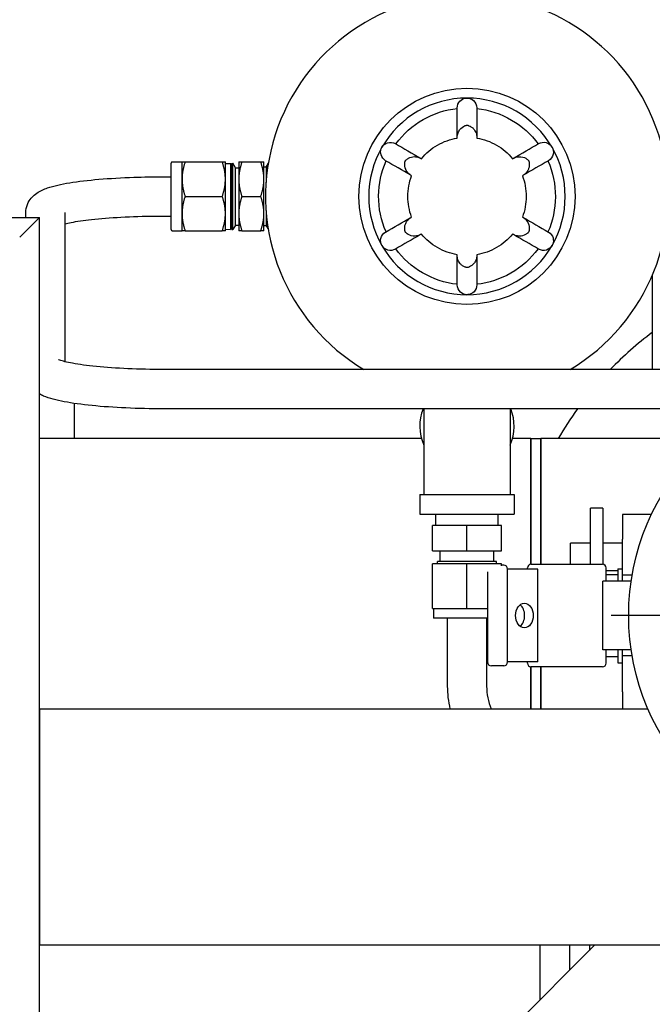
# Model space of a CAD drawing. Header units: inches. Extents: x 4 to 540, y 12 to 340.
# Tile 29 of 122: x 73.4 to 81.45, y 146.7 to 159.22. Entities that reach past the tile are written whole.
import ezdxf

# ---------------------------------------------------------------- set-up
doc = ezdxf.new("R2010")
doc.units = ezdxf.units.IN
doc.header["$LTSCALE"] = 16
doc.header["$MEASUREMENT"] = 0
doc.linetypes.add('CHAIN', pattern=[0.7087, 0.4724, -0.0591, 0.1181, -0.0591])
doc.layers.get('0').update_dxf_attribs({"lineweight": 25})
doc.layers.add('Center Mark(ANSI)', color=7, linetype='Continuous', lineweight=25)

msp = doc.modelspace()

# ---------------------------------------------------------------- linework, layer by layer
for p, q in [((75.331, 156.548), (75.331, 157.394)), ((75.345, 157.409), (75.469, 157.409)), ((75.469, 157.19), (75.469, 157.409)), ((75.508, 157.409), (75.981, 157.409)), ((76.021, 157.19), (76.021, 157.409)), ((76.191, 157.409), (76.191, 157.19)), ((76.23, 157.409), (76.471, 157.409)), ((76.511, 157.19), (76.511, 157.409)), ((76.539, 157.344), (76.568, 157.394)), ((76.021, 157.389), (76.086, 157.391)), ((76.086, 157.391), (76.086, 156.551)), ((76.103, 157.362), (76.086, 157.391)), ((76.103, 157.391), (76.115, 157.392)), ((76.103, 156.551), (76.103, 157.391)), ((76.115, 156.55), (76.115, 157.392)), ((76.148, 157.336), (76.115, 157.392)), ((76.148, 156.606), (76.148, 157.336)), ((76.148, 157.336), (76.191, 157.336)), ((76.539, 157.344), (76.511, 157.344)), ((76.539, 157.344), (76.539, 157.149)), ((75.231, 157.221), (75.331, 157.221)), ((75.469, 156.752), (75.469, 157.19)), ((76.021, 156.752), (76.021, 157.19)), ((76.191, 157.19), (76.191, 156.752)), ((76.511, 156.752), (76.511, 157.19)), ((75.508, 156.971), (75.981, 156.971)), ((76.23, 156.971), (76.471, 156.971)), ((76.539, 156.793), (76.539, 156.598)), ((49.653, 156.701), (73.653, 156.701)), ((73.403, 156.451), (73.653, 156.701)), ((73.653, 156.701), (73.403, 156.451)), ((73.481, 156.701), (73.481, 156.764)), ((73.653, 115.139), (73.653, 156.701)), ((73.981, 154.869), (73.981, 156.764)), ((75.231, 156.721), (75.331, 156.721)), ((75.469, 156.534), (75.469, 156.752)), ((76.021, 156.534), (76.021, 156.752)), ((76.191, 156.752), (76.191, 156.534)), ((76.511, 156.534), (76.511, 156.752)), ((75.345, 156.534), (75.469, 156.534)), ((75.508, 156.534), (75.981, 156.534)), ((76.021, 156.553), (76.086, 156.551)), ((76.103, 156.58), (76.086, 156.551)), ((76.103, 156.551), (76.115, 156.55)), ((76.148, 156.606), (76.115, 156.55)), ((76.148, 156.606), (76.191, 156.606)), ((76.23, 156.534), (76.471, 156.534)), ((76.539, 156.598), (76.511, 156.598)), ((76.539, 156.598), (76.568, 156.548)), ((81.453, 155.966), (81.453, 154.77)), ((82.733, 154.77), (75.231, 154.77)), ((74.095, 154.339), (74.095, 153.891)), ((82.707, 154.27), (75.231, 154.27)), ((78.545, 154.27), (78.545, 153.179)), ((79.645, 154.27), (79.645, 153.179)), ((78.517, 153.891), (73.653, 153.891)), ((79.908, 153.891), (79.674, 153.891)), ((79.908, 153.891), (79.908, 152.292)), ((79.908, 152.292), (79.908, 153.891)), ((79.908, 153.891), (80.033, 153.891)), ((80.033, 152.292), (80.033, 153.891)), ((82.168, 153.891), (80.033, 153.891)), ((80.033, 153.891), (80.033, 152.292)), ((78.495, 153.179), (79.695, 153.179)), ((78.495, 153.179), (78.495, 152.929)), ((79.695, 153.179), (79.695, 152.929)), ((78.495, 152.929), (79.695, 152.929)), ((78.699, 152.786), (78.699, 152.929)), ((79.492, 152.786), (79.492, 152.929)), ((80.666, 152.292), (80.666, 153.006)), ((80.822, 153.006), (80.666, 153.006)), ((80.822, 153.006), (80.822, 152.292)), ((81.075, 152.925), (81.075, 152.611)), ((81.441, 152.925), (81.075, 152.925)), ((79.095, 152.786), (78.658, 152.786)), ((78.658, 152.464), (78.658, 152.786)), ((79.533, 152.786), (79.095, 152.786)), ((79.095, 152.464), (79.095, 152.786)), ((79.533, 152.464), (79.533, 152.786)), ((80.413, 152.292), (80.413, 152.563)), ((80.483, 152.563), (80.413, 152.563)), ((80.483, 152.564), (80.483, 152.563)), ((80.483, 152.564), (80.666, 152.564)), ((80.822, 152.564), (81.075, 152.564)), ((81.075, 152.155), (81.075, 152.611)), ((78.658, 152.464), (79.095, 152.464)), ((78.754, 152.326), (78.754, 152.464)), ((79.095, 152.464), (79.533, 152.464)), ((79.436, 152.326), (79.436, 152.464)), ((79.095, 152.299), (78.658, 152.299)), ((78.658, 151.732), (78.658, 152.299)), ((79.47, 152.326), (78.721, 152.326)), ((78.721, 152.299), (78.721, 152.326)), ((79.533, 152.299), (79.095, 152.299)), ((79.095, 151.732), (79.095, 152.299)), ((79.47, 152.299), (79.47, 152.326)), ((79.533, 152.274), (79.533, 152.299)), ((79.562, 152.282), (79.533, 152.282)), ((79.909, 152.292), (80.105, 152.292)), ((80.105, 152.292), (80.82, 152.292)), ((79.356, 152.197), (79.356, 151.05)), ((79.995, 152.232), (79.612, 152.232)), ((79.612, 151.05), (79.612, 152.232)), ((79.864, 152.232), (79.864, 152.247)), ((79.995, 151.05), (79.995, 152.232)), ((80.865, 152.078), (80.865, 152.247)), ((80.865, 152.212), (81.015, 152.212)), ((80.865, 152.161), (81.015, 152.161)), ((81.015, 152.234), (81.015, 152.078)), ((81.015, 152.234), (81.075, 152.234)), ((81.075, 152.078), (81.075, 152.155)), ((81.197, 152.155), (81.075, 152.155)), ((81.185, 152.078), (80.822, 152.078)), ((80.822, 151.204), (80.822, 152.078)), ((78.658, 151.732), (79.095, 151.732)), ((78.668, 151.732), (78.668, 151.606)), ((79.095, 151.732), (79.356, 151.732)), ((79.356, 151.606), (78.668, 151.606)), ((78.845, 151.606), (78.845, 150.741)), ((79.345, 151.606), (79.345, 150.741)), ((81.185, 151.204), (80.822, 151.204)), ((80.865, 151.035), (80.865, 151.204)), ((81.015, 151.204), (81.015, 151.041)), ((81.075, 151.127), (81.075, 151.204)), ((79.995, 151.05), (79.612, 151.05)), ((79.864, 151.035), (79.864, 151.05)), ((80.865, 151.121), (81.015, 151.121)), ((81.015, 151.041), (81.075, 151.041)), ((81.075, 150.671), (81.075, 151.127)), ((81.197, 151.127), (81.075, 151.127)), ((79.562, 151), (79.406, 151)), ((79.908, 150.99), (79.908, 150.454)), ((79.908, 150.454), (79.908, 150.99)), ((80.105, 150.99), (79.909, 150.99)), ((80.033, 150.454), (80.033, 150.99)), ((80.033, 150.99), (80.033, 150.454)), ((80.82, 150.99), (80.105, 150.99)), ((81.075, 150.671), (81.075, 150.454)), ((73.653, 150.454), (73.653, 147.454)), ((73.653, 150.454), (81.398, 150.454)), ((73.653, 147.454), (87.153, 147.454)), ((73.653, 140.382), (80.724, 147.454)), ((80.024, 147.454), (80.024, 146.754)), ((80.399, 147.454), (80.399, 147.129)), ((80.653, 147.454), (80.653, 147.391)), ((80.653, 147.391), (80.661, 147.391)), ((80.724, 147.454), (83.552, 147.454))]:
    msp.add_line(p, q)
for centre, radius in [((79.095, 156.971), 1.375), ((84.153, 151.641), 3)]:
    msp.add_circle(centre, radius)
for centre, radius, start, end in [((79.095, 156.971), 2.563, 300.7987, 239.2013), ((79.095, 156.971), 1.25, 90, 150), ((79.095, 156.971), 1.25, 30, 90), ((79.095, 156.971), 1.25, 150, 210), ((79.095, 156.971), 1.25, 330, 30), ((75.345, 157.394), 0.0143, 90, 180), ((75.345, 156.548), 0.0143, 180, 270), ((79.095, 156.971), 1.25, 210, 270), ((79.095, 156.971), 1.25, 270, 330), ((84.153, 151.641), 4.5, 126.8699, 135.9482), ((79.095, 154.049), 0.6, 158.3616, 203.5565), ((79.095, 154.049), 0.6, 336.4435, 21.6384), ((84.153, 151.641), 4.5, 144.2537, 150), ((79.562, 152.232), 0.05, 0, 90), ((79.909, 152.247), 0.045, 90, 180), ((80.82, 152.247), 0.045, 0, 90), ((79.406, 151.05), 0.05, 180, 270), ((79.562, 151.05), 0.05, 270, 0), ((79.909, 151.035), 0.045, 180, 270), ((80.82, 151.035), 0.045, 270, 0), ((80.095, 150.741), 1.25, 180, 193.2971), ((80.095, 150.741), 0.75, 180, 202.5403)]:
    msp.add_arc(centre, radius, start, end)
msp.add_ellipse((79.826, 151.641), major_axis=(0, -0.156), ratio=0.718279)
msp.add_ellipse((79.717, 151.641), major_axis=(0, -0.156), ratio=0.718279, start_param=0.504701, end_param=2.636892)
for points, knots in [([(78.97, 158.096), (78.971, 158.128), (78.984, 158.161), (79.006, 158.184), (79.024, 158.202), (79.048, 158.215), (79.074, 158.219), (79.081, 158.22), (79.088, 158.221), (79.095, 158.221)], [0.0170512, 0.0170512, 0.0170512, 0.0170512, 0.2561445, 0.2561445, 0.2561445, 0.446679, 0.446679, 0.446679, 0.5, 0.5, 0.5, 0.5]), ([(79.095, 158.221), (79.126, 158.221), (79.157, 158.209), (79.18, 158.189), (79.205, 158.165), (79.22, 158.131), (79.22, 158.096)], [0.5, 0.5, 0.5, 0.5, 0.7267187, 0.7267187, 0.7267187, 0.9829488, 0.9829488, 0.9829488, 0.9829488]), ([(78.19, 157.638), (78.283, 157.764), (78.402, 157.871), (78.538, 157.948), (78.671, 158.024), (78.819, 158.072), (78.97, 158.089)], [0.0002084, 0.0002084, 0.0002084, 0.0002084, 0.5061072, 0.5061072, 0.5061072, 0.9997916, 0.9997916, 0.9997916, 0.9997916]), ([(79.22, 158.089), (79.376, 158.072), (79.528, 158.021), (79.663, 157.942), (79.795, 157.865), (79.911, 157.761), (80.001, 157.638)], [0.0002084, 0.0002084, 0.0002084, 0.0002084, 0.5061072, 0.5061072, 0.5061072, 0.9997916, 0.9997916, 0.9997916, 0.9997916]), ([(78.971, 157.713), (78.969, 157.731), (78.972, 157.75), (78.982, 157.786), (78.991, 157.803), (79.021, 157.843), (79.045, 157.859), (79.071, 157.871), (79.076, 157.872), (79.083, 157.874), (79.085, 157.875), (79.089, 157.876), (79.09, 157.876), (79.092, 157.876), (79.093, 157.876), (79.095, 157.876), (79.095, 157.876), (79.097, 157.876), (79.098, 157.876), (79.101, 157.876), (79.102, 157.876), (79.107, 157.875), (79.11, 157.874), (79.117, 157.872), (79.123, 157.869), (79.14, 157.861), (79.151, 157.855), (79.17, 157.839), (79.179, 157.83), (79.2, 157.803), (79.21, 157.784), (79.219, 157.748), (79.221, 157.731), (79.22, 157.713)], [-1.361543, -1.361543, -1.361543, -1.361543, -1.242399, -1.242399, -1.116634, -1.116634, -0.882399, -0.882399, -0.818111, -0.818111, -0.77764, -0.77764, -0.753413, -0.753413, -0.73722, -0.73722, -0.723926, -0.723926, -0.703946, -0.703946, -0.680057, -0.680057, -0.641236, -0.641236, -0.569825, -0.569825, -0.44925, -0.44925, -0.331921, -0.331921, -0.1456, -0.1456, 0, 0, 0, 0]), ([(78.013, 157.596), (78.028, 157.622), (78.054, 157.643), (78.083, 157.653), (78.116, 157.663), (78.154, 157.659), (78.184, 157.642)], [0.5, 0.5, 0.5, 0.5, 0.7267187, 0.7267187, 0.7267187, 0.9829488, 0.9829488, 0.9829488, 0.9829488]), ([(78.515, 157.45), (78.572, 157.519), (78.641, 157.578), (78.797, 157.668), (78.882, 157.698), (78.971, 157.713)], [-1.369899, -1.369899, -1.369899, -1.369899, -0.684949, -0.684949, 0, 0, 0, 0]), ([(79.22, 157.713), (79.309, 157.698), (79.394, 157.668), (79.55, 157.578), (79.619, 157.519), (79.676, 157.45)], [-1.369899, -1.369899, -1.369899, -1.369899, -0.684949, -0.684949, 0, 0, 0, 0]), ([(80.007, 157.642), (80.035, 157.658), (80.07, 157.663), (80.101, 157.655), (80.126, 157.648), (80.149, 157.634), (80.166, 157.614), (80.17, 157.608), (80.174, 157.602), (80.178, 157.596)], [0.0170512, 0.0170512, 0.0170512, 0.0170512, 0.2561445, 0.2561445, 0.2561445, 0.446679, 0.446679, 0.446679, 0.5, 0.5, 0.5, 0.5]), ([(78.059, 157.425), (78.031, 157.442), (78.009, 157.469), (78.001, 157.5), (77.994, 157.525), (77.995, 157.552), (78.004, 157.576), (78.006, 157.583), (78.009, 157.59), (78.013, 157.596)], [0.0170512, 0.0170512, 0.0170512, 0.0170512, 0.2561445, 0.2561445, 0.2561445, 0.446679, 0.446679, 0.446679, 0.5, 0.5, 0.5, 0.5]), ([(80.178, 157.596), (80.193, 157.569), (80.198, 157.537), (80.192, 157.507), (80.185, 157.473), (80.162, 157.443), (80.132, 157.425)], [0.5, 0.5, 0.5, 0.5, 0.7267187, 0.7267187, 0.7267187, 0.9829488, 0.9829488, 0.9829488, 0.9829488]), ([(78.065, 156.52), (78.002, 156.664), (77.97, 156.82), (77.97, 156.977), (77.971, 157.129), (78.004, 157.282), (78.065, 157.422)], [0.0002084, 0.0002084, 0.0002084, 0.0002084, 0.5061072, 0.5061072, 0.5061072, 0.9997916, 0.9997916, 0.9997916, 0.9997916]), ([(78.39, 157.234), (78.374, 157.242), (78.359, 157.253), (78.333, 157.281), (78.323, 157.296), (78.303, 157.343), (78.301, 157.371), (78.304, 157.4), (78.305, 157.405), (78.307, 157.412), (78.308, 157.414), (78.309, 157.418), (78.309, 157.419), (78.31, 157.421), (78.311, 157.422), (78.311, 157.423), (78.312, 157.424), (78.312, 157.425), (78.313, 157.426), (78.315, 157.428), (78.316, 157.429), (78.319, 157.433), (78.321, 157.435), (78.327, 157.44), (78.331, 157.444), (78.347, 157.455), (78.358, 157.461), (78.381, 157.47), (78.394, 157.473), (78.428, 157.478), (78.449, 157.476), (78.485, 157.467), (78.5, 157.46), (78.515, 157.45)], [-1.361543, -1.361543, -1.361543, -1.361543, -1.242399, -1.242399, -1.116634, -1.116634, -0.882399, -0.882399, -0.818111, -0.818111, -0.77764, -0.77764, -0.753413, -0.753413, -0.73722, -0.73722, -0.723926, -0.723926, -0.703946, -0.703946, -0.680057, -0.680057, -0.641236, -0.641236, -0.569825, -0.569825, -0.44925, -0.44925, -0.331921, -0.331921, -0.1456, -0.1456, 0, 0, 0, 0]), ([(79.676, 157.45), (79.691, 157.46), (79.708, 157.468), (79.745, 157.476), (79.763, 157.477), (79.814, 157.472), (79.84, 157.459), (79.862, 157.442), (79.866, 157.438), (79.871, 157.434), (79.873, 157.432), (79.876, 157.429), (79.877, 157.428), (79.878, 157.426), (79.878, 157.426), (79.879, 157.424), (79.879, 157.424), (79.88, 157.422), (79.881, 157.421), (79.882, 157.419), (79.882, 157.417), (79.884, 157.413), (79.885, 157.41), (79.886, 157.402), (79.887, 157.396), (79.889, 157.377), (79.889, 157.365), (79.885, 157.34), (79.881, 157.328), (79.868, 157.296), (79.856, 157.278), (79.83, 157.252), (79.817, 157.242), (79.801, 157.234)], [-1.361543, -1.361543, -1.361543, -1.361543, -1.242399, -1.242399, -1.116634, -1.116634, -0.882399, -0.882399, -0.818111, -0.818111, -0.77764, -0.77764, -0.753413, -0.753413, -0.73722, -0.73722, -0.723926, -0.723926, -0.703946, -0.703946, -0.680057, -0.680057, -0.641236, -0.641236, -0.569825, -0.569825, -0.44925, -0.44925, -0.331921, -0.331921, -0.1456, -0.1456, 0, 0, 0, 0]), ([(80.126, 157.422), (80.189, 157.278), (80.221, 157.122), (80.22, 156.965), (80.22, 156.813), (80.187, 156.66), (80.126, 156.52)], [0.0002084, 0.0002084, 0.0002084, 0.0002084, 0.5061072, 0.5061072, 0.5061072, 0.9997916, 0.9997916, 0.9997916, 0.9997916]), ([(73.481, 156.764), (73.481, 156.801), (73.488, 156.838), (73.514, 156.902), (73.532, 156.929), (73.575, 156.979), (73.599, 156.998), (73.669, 157.045), (73.712, 157.062), (73.838, 157.106), (73.93, 157.126), (74.149, 157.162), (74.274, 157.177), (74.55, 157.2), (74.701, 157.209), (74.979, 157.219), (75.105, 157.221), (75.231, 157.221)], [0, 0, 0, 0, 0.054702, 0.054702, 0.116057, 0.116057, 0.201562, 0.201562, 0.382383, 0.382383, 0.696543, 0.696543, 1.010702, 1.010702, 1.324861, 1.324861, 1.570796, 1.570796, 1.570796, 1.570796]), ([(78.39, 156.708), (78.359, 156.792), (78.343, 156.881), (78.343, 157.061), (78.359, 157.15), (78.39, 157.234)], [-1.369899, -1.369899, -1.369899, -1.369899, -0.684949, -0.684949, 0, 0, 0, 0]), ([(79.801, 157.234), (79.832, 157.15), (79.848, 157.061), (79.848, 156.881), (79.832, 156.792), (79.801, 156.708)], [-1.369899, -1.369899, -1.369899, -1.369899, -0.684949, -0.684949, 0, 0, 0, 0]), ([(73.981, 156.622), (74.003, 156.628), (74.029, 156.634), (74.129, 156.653), (74.217, 156.666), (74.429, 156.689), (74.556, 156.699), (74.832, 156.715), (74.981, 156.719), (75.165, 156.721), (75.198, 156.721), (75.231, 156.721)], [0.508896, 0.508896, 0.508896, 0.508896, 0.621792, 0.621792, 0.893396, 0.893396, 1.193603, 1.193603, 1.503579, 1.503579, 1.570796, 1.570796, 1.570796, 1.570796]), ([(78.515, 156.492), (78.5, 156.482), (78.483, 156.474), (78.446, 156.466), (78.427, 156.465), (78.377, 156.47), (78.351, 156.483), (78.328, 156.5), (78.324, 156.504), (78.319, 156.508), (78.318, 156.51), (78.315, 156.513), (78.314, 156.514), (78.313, 156.516), (78.313, 156.517), (78.312, 156.518), (78.312, 156.518), (78.311, 156.52), (78.31, 156.521), (78.309, 156.523), (78.309, 156.525), (78.307, 156.529), (78.306, 156.532), (78.305, 156.54), (78.304, 156.546), (78.302, 156.565), (78.302, 156.577), (78.306, 156.602), (78.31, 156.614), (78.323, 156.646), (78.335, 156.664), (78.361, 156.69), (78.374, 156.7), (78.39, 156.708)], [-1.361543, -1.361543, -1.361543, -1.361543, -1.242399, -1.242399, -1.116634, -1.116634, -0.882399, -0.882399, -0.818111, -0.818111, -0.77764, -0.77764, -0.753413, -0.753413, -0.73722, -0.73722, -0.723926, -0.723926, -0.703946, -0.703946, -0.680057, -0.680057, -0.641236, -0.641236, -0.569825, -0.569825, -0.44925, -0.44925, -0.331921, -0.331921, -0.1456, -0.1456, 0, 0, 0, 0]), ([(79.801, 156.708), (79.817, 156.7), (79.832, 156.689), (79.858, 156.661), (79.868, 156.646), (79.888, 156.599), (79.89, 156.571), (79.887, 156.542), (79.886, 156.537), (79.884, 156.53), (79.883, 156.528), (79.882, 156.524), (79.882, 156.523), (79.881, 156.521), (79.88, 156.52), (79.88, 156.519), (79.879, 156.518), (79.878, 156.517), (79.878, 156.516), (79.876, 156.514), (79.875, 156.513), (79.872, 156.509), (79.87, 156.507), (79.864, 156.502), (79.86, 156.498), (79.844, 156.487), (79.833, 156.481), (79.81, 156.472), (79.797, 156.469), (79.763, 156.464), (79.742, 156.466), (79.706, 156.475), (79.691, 156.482), (79.676, 156.492)], [-1.361543, -1.361543, -1.361543, -1.361543, -1.242399, -1.242399, -1.116634, -1.116634, -0.882399, -0.882399, -0.818111, -0.818111, -0.77764, -0.77764, -0.753413, -0.753413, -0.73722, -0.73722, -0.723926, -0.723926, -0.703946, -0.703946, -0.680057, -0.680057, -0.641236, -0.641236, -0.569825, -0.569825, -0.44925, -0.44925, -0.331921, -0.331921, -0.1456, -0.1456, 0, 0, 0, 0]), ([(78.013, 156.346), (77.998, 156.373), (77.993, 156.405), (77.999, 156.435), (78.006, 156.469), (78.029, 156.499), (78.059, 156.517)], [0.5, 0.5, 0.5, 0.5, 0.7267187, 0.7267187, 0.7267187, 0.9829488, 0.9829488, 0.9829488, 0.9829488]), ([(80.132, 156.517), (80.16, 156.501), (80.182, 156.473), (80.19, 156.442), (80.197, 156.417), (80.196, 156.39), (80.187, 156.366), (80.185, 156.359), (80.182, 156.352), (80.178, 156.346)], [0.0170512, 0.0170512, 0.0170512, 0.0170512, 0.2561445, 0.2561445, 0.2561445, 0.446679, 0.446679, 0.446679, 0.5, 0.5, 0.5, 0.5]), ([(78.971, 156.229), (78.882, 156.244), (78.797, 156.274), (78.641, 156.364), (78.572, 156.423), (78.515, 156.492)], [-1.369899, -1.369899, -1.369899, -1.369899, -0.684949, -0.684949, 0, 0, 0, 0]), ([(79.676, 156.492), (79.619, 156.423), (79.55, 156.364), (79.394, 156.274), (79.309, 156.244), (79.22, 156.229)], [-1.369899, -1.369899, -1.369899, -1.369899, -0.684949, -0.684949, 0, 0, 0, 0]), ([(78.184, 156.3), (78.156, 156.284), (78.121, 156.279), (78.09, 156.288), (78.065, 156.294), (78.042, 156.308), (78.025, 156.328), (78.021, 156.334), (78.017, 156.34), (78.013, 156.346)], [0.0170512, 0.0170512, 0.0170512, 0.0170512, 0.2561445, 0.2561445, 0.2561445, 0.446679, 0.446679, 0.446679, 0.5, 0.5, 0.5, 0.5]), ([(78.97, 155.853), (78.815, 155.87), (78.663, 155.921), (78.528, 156), (78.396, 156.077), (78.28, 156.181), (78.19, 156.304)], [0.0002084, 0.0002084, 0.0002084, 0.0002084, 0.5061072, 0.5061072, 0.5061072, 0.9997916, 0.9997916, 0.9997916, 0.9997916]), ([(80.001, 156.304), (79.908, 156.178), (79.789, 156.071), (79.653, 155.994), (79.52, 155.918), (79.372, 155.87), (79.22, 155.853)], [0.0002084, 0.0002084, 0.0002084, 0.0002084, 0.5061072, 0.5061072, 0.5061072, 0.9997916, 0.9997916, 0.9997916, 0.9997916]), ([(80.178, 156.346), (80.162, 156.32), (80.137, 156.299), (80.108, 156.289), (80.075, 156.279), (80.037, 156.283), (80.007, 156.3)], [0.5, 0.5, 0.5, 0.5, 0.7267187, 0.7267187, 0.7267187, 0.9829488, 0.9829488, 0.9829488, 0.9829488]), ([(79.22, 156.229), (79.221, 156.211), (79.219, 156.192), (79.209, 156.156), (79.2, 156.139), (79.17, 156.099), (79.146, 156.083), (79.12, 156.071), (79.115, 156.07), (79.108, 156.068), (79.105, 156.067), (79.102, 156.066), (79.1, 156.066), (79.099, 156.066), (79.098, 156.066), (79.096, 156.066), (79.095, 156.066), (79.094, 156.066), (79.093, 156.066), (79.09, 156.066), (79.089, 156.066), (79.084, 156.067), (79.081, 156.068), (79.074, 156.071), (79.068, 156.073), (79.051, 156.081), (79.04, 156.087), (79.02, 156.103), (79.011, 156.112), (78.991, 156.139), (78.981, 156.158), (78.972, 156.194), (78.97, 156.211), (78.971, 156.229)], [-1.361543, -1.361543, -1.361543, -1.361543, -1.242399, -1.242399, -1.116634, -1.116634, -0.882399, -0.882399, -0.818111, -0.818111, -0.77764, -0.77764, -0.753413, -0.753413, -0.73722, -0.73722, -0.723926, -0.723926, -0.703946, -0.703946, -0.680057, -0.680057, -0.641236, -0.641236, -0.569825, -0.569825, -0.44925, -0.44925, -0.331921, -0.331921, -0.1456, -0.1456, 0, 0, 0, 0]), ([(79.095, 155.721), (79.065, 155.721), (79.034, 155.733), (79.011, 155.754), (78.986, 155.777), (78.971, 155.811), (78.97, 155.846)], [0.5, 0.5, 0.5, 0.5, 0.7267187, 0.7267187, 0.7267187, 0.9829488, 0.9829488, 0.9829488, 0.9829488]), ([(79.22, 155.846), (79.22, 155.814), (79.207, 155.781), (79.185, 155.758), (79.166, 155.74), (79.142, 155.727), (79.117, 155.723), (79.11, 155.722), (79.103, 155.721), (79.095, 155.721)], [0.0170512, 0.0170512, 0.0170512, 0.0170512, 0.2561445, 0.2561445, 0.2561445, 0.446679, 0.446679, 0.446679, 0.5, 0.5, 0.5, 0.5]), ([(75.231, 154.77), (75.078, 154.77), (74.925, 154.773), (74.636, 154.786), (74.5, 154.796), (74.261, 154.819), (74.158, 154.833), (74.002, 154.862), (73.945, 154.877), (73.905, 154.891), (73.899, 154.894), (73.896, 154.895), (73.896, 154.895), (73.896, 154.895)], [4.712389, 4.712389, 4.712389, 4.712389, 5.025177, 5.025177, 5.336113, 5.336113, 5.639008, 5.639008, 5.914474, 5.914474, 6.008276, 6.008276, 6.029479, 6.029479, 6.029479, 6.029479]), ([(75.231, 154.27), (75.07, 154.27), (74.909, 154.273), (74.602, 154.287), (74.456, 154.297), (74.191, 154.324), (74.073, 154.34), (73.868, 154.379), (73.784, 154.399), (73.689, 154.44), (73.671, 154.448), (73.653, 154.459)], [4.712389, 4.712389, 4.712389, 4.712389, 5.026548, 5.026548, 5.340708, 5.340708, 5.654867, 5.654867, 5.969026, 5.969026, 6.040787, 6.040787, 6.040787, 6.040787])]:
    msp.add_open_spline(points, degree=3, knots=knots)
for points in [[(78.97, 157.724), (78.97, 157.848), (78.97, 157.972), (78.97, 158.096)], [(79.22, 158.096), (79.22, 157.972), (79.22, 157.848), (79.22, 157.724)], [(78.184, 157.642), (78.291, 157.58), (78.398, 157.518), (78.505, 157.456)], [(79.685, 157.456), (79.793, 157.518), (79.9, 157.58), (80.007, 157.642)], [(78.381, 157.239), (78.273, 157.301), (78.166, 157.363), (78.059, 157.425)], [(80.132, 157.425), (80.025, 157.363), (79.918, 157.301), (79.81, 157.239)], [(78.059, 156.517), (78.166, 156.579), (78.273, 156.641), (78.381, 156.703)], [(79.81, 156.703), (79.918, 156.641), (80.025, 156.579), (80.132, 156.517)], [(78.505, 156.486), (78.398, 156.424), (78.291, 156.362), (78.184, 156.3)], [(80.007, 156.3), (79.9, 156.362), (79.793, 156.424), (79.685, 156.486)], [(78.97, 155.846), (78.97, 155.97), (78.97, 156.094), (78.97, 156.218)], [(79.22, 156.218), (79.22, 156.094), (79.22, 155.97), (79.22, 155.846)]]:
    msp.add_open_spline(points, degree=3)
for points in [[(75.469, 157.409), (75.469, 157.409), (75.508, 157.409)], [(75.508, 157.409), (75.469, 157.291), (75.469, 157.19)], [(75.981, 157.409), (76.021, 157.409), (76.021, 157.409)], [(76.021, 157.19), (76.021, 157.291), (75.981, 157.409)], [(76.191, 157.409), (76.191, 157.409), (76.23, 157.409)], [(76.23, 157.409), (76.191, 157.291), (76.191, 157.19)], [(76.471, 157.409), (76.511, 157.409), (76.511, 157.409)], [(76.511, 157.19), (76.511, 157.291), (76.471, 157.409)], [(75.469, 157.19), (75.469, 157.088), (75.508, 156.971)], [(75.981, 156.971), (76.021, 157.088), (76.021, 157.19)], [(76.191, 157.19), (76.191, 157.088), (76.23, 156.971)], [(76.471, 156.971), (76.511, 157.088), (76.511, 157.19)], [(75.508, 156.971), (75.469, 156.854), (75.469, 156.752)], [(76.021, 156.752), (76.021, 156.854), (75.981, 156.971)], [(76.23, 156.971), (76.191, 156.854), (76.191, 156.752)], [(76.511, 156.752), (76.511, 156.854), (76.471, 156.971)], [(75.469, 156.752), (75.469, 156.651), (75.508, 156.534)], [(75.981, 156.534), (76.021, 156.651), (76.021, 156.752)], [(76.191, 156.752), (76.191, 156.651), (76.23, 156.534)], [(76.471, 156.534), (76.511, 156.651), (76.511, 156.752)], [(75.508, 156.534), (75.469, 156.534), (75.469, 156.534)], [(76.021, 156.534), (76.021, 156.534), (75.981, 156.534)], [(76.23, 156.534), (76.191, 156.534), (76.191, 156.534)], [(76.511, 156.534), (76.511, 156.534), (76.471, 156.534)]]:
    msp.add_rational_spline(points, [1, 1.0379548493, 1], degree=2)
at = {"layer": 'Center Mark(ANSI)', "linetype": 'CHAIN', "ltscale": 0.223718}
msp.add_line((87.376, 151.641), (80.93, 151.641), dxfattribs=at)

doc.saveas('drawing.dxf')
